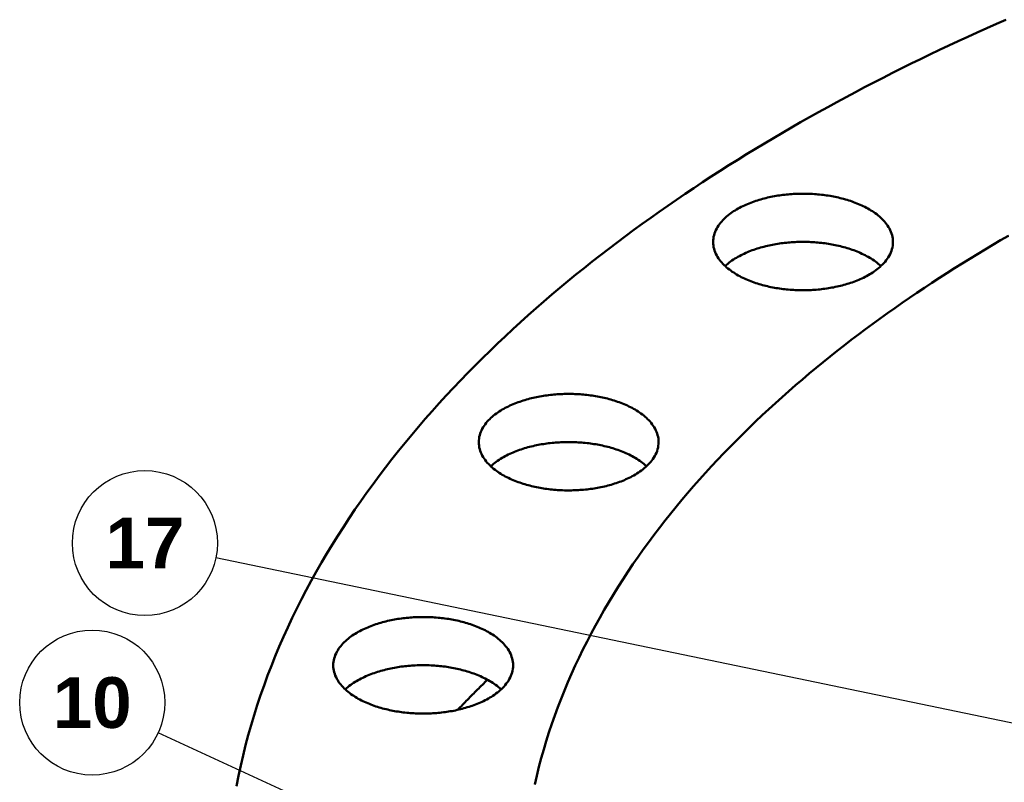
# Model space of a CAD drawing. Header units: millimetres. Extents: x 0 to 841, y 0 to 594.
# Tile 12 of 36: x 175 to 243, y 396 to 448. Entities that reach past the tile are written whole.
import ezdxf
from ezdxf.enums import TextEntityAlignment as Align

# ---------------------------------------------------------------- set-up
doc = ezdxf.new("R2010")
doc.units = ezdxf.units.MM
for name, color, linetype, lineweight in [('COTA', 7, 'CONTINUOUS', 25), ('FINA', 7, 'CONTINUOUS', 25), ('TXT', 7, 'CONTINUOUS', 25), ('VIS', 7, 'CONTINUOUS', 50)]:
    doc.layers.add(name, color=color, linetype=linetype, lineweight=lineweight)
doc.styles.add('STDB', font='LiberationSans-Bold.ttf')

msp = doc.modelspace()

# ---------------------------------------------------------------- linework, layer by layer
at = {"layer": 'COTA'}
for p, q in [((319.206, 384.181), (188.977, 411.209)), ((210.077, 387.592), (184.992, 399.135))]:
    msp.add_line(p, q, dxfattribs=at)
at = {"layer": 'FINA'}
for points in [[(243.449, 448.325), (242.79, 448.036), (242.131, 447.743), (241.475, 447.447), (240.819, 447.149), (240.165, 446.847), (239.512, 446.543), (238.861, 446.235), (238.211, 445.925), (237.563, 445.611), (236.916, 445.294), (236.271, 444.975), (235.627, 444.652), (234.985, 444.326), (234.344, 443.997), (233.705, 443.664), (233.068, 443.329), (232.432, 442.99), (231.798, 442.648), (231.166, 442.303), (230.536, 441.954), (229.908, 441.602), (229.281, 441.247), (228.657, 440.888), (228.034, 440.526), (227.413, 440.16), (226.795, 439.792), (226.178, 439.419), (225.564, 439.043), (224.952, 438.664), (224.342, 438.281), (223.734, 437.894), (223.129, 437.504), (222.526, 437.11), (221.925, 436.712), (221.327, 436.311), (220.732, 435.906), (220.139, 435.497), (219.548, 435.084), (218.961, 434.668), (218.376, 434.248), (217.794, 433.823), (217.215, 433.395), (216.638, 432.963), (216.065, 432.527), (215.495, 432.087), (214.928, 431.643), (214.364, 431.195), (213.804, 430.743), (213.246, 430.286), (212.693, 429.826), (212.142, 429.361), (211.596, 428.892), (211.053, 428.419), (210.514, 427.941), (209.978, 427.459), (209.447, 426.973), (208.92, 426.482), (208.397, 425.987), (207.878, 425.488), (207.363, 424.984), (206.853, 424.476), (206.347, 423.963), (205.846, 423.445), (205.35, 422.923), (204.859, 422.397), (204.372, 421.865), (203.891, 421.33), (203.415, 420.789), (202.945, 420.244), (202.479, 419.694), (202.02, 419.139), (201.566, 418.58), (201.118, 418.016), (200.676, 417.447), (200.241, 416.874), (199.812, 416.295), (199.389, 415.712), (198.972, 415.124), (198.563, 414.532), (198.16, 413.935), (197.765, 413.333), (197.377, 412.726), (196.996, 412.115), (196.623, 411.499), (196.258, 410.878), (195.9, 410.253), (195.551, 409.623), (195.21, 408.988), (194.877, 408.35), (194.553, 407.706), (194.238, 407.059), (193.932, 406.407), (193.635, 405.751), (193.348, 405.09), (193.069, 404.426), (192.801, 403.757), (192.543, 403.085), (192.294, 402.409), (192.056, 401.729), (191.828, 401.046), (191.611, 400.359), (191.405, 399.669), (191.209, 398.976), (191.024, 398.28), (190.851, 397.581), (190.689, 396.879), (190.538, 396.175), (190.399, 395.468)], [(223.26, 432.994), (223.265, 433.115), (223.277, 433.235), (223.297, 433.354), (223.324, 433.471), (223.359, 433.586), (223.401, 433.699), (223.449, 433.81), (223.504, 433.917), (223.563, 434.022), (223.628, 434.123), (223.698, 434.222), (223.771, 434.317), (223.849, 434.41), (223.93, 434.499), (224.014, 434.585), (224.101, 434.668), (224.191, 434.748), (224.283, 434.826), (224.378, 434.901), (224.474, 434.973), (224.573, 435.042), (224.673, 435.109), (224.775, 435.174), (224.878, 435.236), (224.982, 435.296), (225.088, 435.354), (225.195, 435.41), (225.303, 435.463), (225.412, 435.515), (225.522, 435.565), (225.632, 435.612), (225.744, 435.658), (225.856, 435.702), (225.969, 435.745), (226.082, 435.785), (226.196, 435.824), (226.311, 435.861), (226.426, 435.897), (226.542, 435.931), (226.658, 435.963), (226.774, 435.994), (226.891, 436.023), (227.008, 436.051), (227.126, 436.078), (227.244, 436.103), (227.362, 436.126), (227.481, 436.148), (227.599, 436.169), (227.718, 436.188), (227.837, 436.206), (227.957, 436.223), (228.076, 436.238), (228.196, 436.252), (228.316, 436.265), (228.436, 436.277), (228.556, 436.287), (228.676, 436.296), (228.796, 436.303), (228.917, 436.31), (229.037, 436.315), (229.157, 436.318), (229.278, 436.321), (229.398, 436.322), (229.519, 436.322), (229.639, 436.321), (229.76, 436.318), (229.88, 436.315), (230.001, 436.31), (230.121, 436.303), (230.241, 436.296), (230.362, 436.287), (230.482, 436.277), (230.602, 436.265), (230.721, 436.252), (230.841, 436.238), (230.961, 436.223), (231.08, 436.206), (231.199, 436.188), (231.318, 436.169), (231.437, 436.148), (231.555, 436.126), (231.674, 436.103), (231.791, 436.078), (231.909, 436.051), (232.026, 436.023), (232.143, 435.994), (232.26, 435.963), (232.376, 435.931), (232.491, 435.897), (232.606, 435.861), (232.721, 435.824), (232.835, 435.785), (232.949, 435.745), (233.062, 435.702), (233.174, 435.658), (233.285, 435.612), (233.396, 435.565), (233.506, 435.515), (233.615, 435.463), (233.722, 435.41), (233.829, 435.354), (233.935, 435.296), (234.04, 435.236), (234.143, 435.174), (234.244, 435.109), (234.344, 435.042), (234.443, 434.973), (234.539, 434.901), (234.634, 434.826), (234.726, 434.748), (234.816, 434.668), (234.903, 434.585), (234.988, 434.499), (235.069, 434.41), (235.146, 434.317), (235.22, 434.222), (235.289, 434.123), (235.354, 434.022), (235.414, 433.917), (235.468, 433.81), (235.516, 433.699), (235.558, 433.586), (235.593, 433.471), (235.621, 433.354), (235.641, 433.235), (235.653, 433.115), (235.657, 432.994)], [(243.615, 433.427), (243.079, 433.115), (242.545, 432.801), (242.013, 432.484), (241.483, 432.163), (240.955, 431.84), (240.429, 431.514), (239.904, 431.184), (239.381, 430.852), (238.861, 430.516), (238.342, 430.177), (237.826, 429.835), (237.311, 429.49), (236.799, 429.142), (236.289, 428.79), (235.782, 428.435), (235.276, 428.077), (234.773, 427.716), (234.273, 427.351), (233.775, 426.983), (233.279, 426.611), (232.786, 426.236), (232.296, 425.858), (231.808, 425.476), (231.323, 425.091), (230.841, 424.702), (230.362, 424.309), (229.886, 423.913), (229.412, 423.513), (228.942, 423.11), (228.475, 422.703), (228.012, 422.292), (227.551, 421.878), (227.094, 421.46), (226.641, 421.038), (226.191, 420.612), (225.745, 420.183), (225.302, 419.749), (224.863, 419.312), (224.429, 418.871), (223.998, 418.426), (223.571, 417.977), (223.149, 417.524), (222.73, 417.067), (222.316, 416.606), (221.907, 416.141), (221.502, 415.673), (221.102, 415.2), (220.707, 414.723), (220.317, 414.242), (219.932, 413.757), (219.552, 413.267), (219.177, 412.774), (218.808, 412.277), (218.444, 411.775), (218.086, 411.27), (217.734, 410.76), (217.388, 410.247), (217.048, 409.729), (216.714, 409.207), (216.387, 408.681), (216.066, 408.152), (215.752, 407.618), (215.444, 407.08), (215.144, 406.538), (214.85, 405.993), (214.564, 405.443), (214.286, 404.89), (214.015, 404.333), (213.752, 403.773), (213.496, 403.208), (213.249, 402.64), (213.01, 402.069), (212.779, 401.494), (212.557, 400.916), (212.343, 400.335), (212.138, 399.75), (211.942, 399.163), (211.756, 398.572), (211.578, 397.979), (211.41, 397.382), (211.251, 396.784), (211.102, 396.183), (210.962, 395.579)], [(243.615, 433.427), (243.079, 433.115), (242.545, 432.801), (242.013, 432.484), (241.483, 432.163), (240.955, 431.84), (240.429, 431.514), (239.904, 431.184), (239.381, 430.852), (238.861, 430.516), (238.342, 430.177), (237.826, 429.835), (237.311, 429.49), (236.799, 429.142), (236.289, 428.79), (235.782, 428.435), (235.276, 428.077), (234.773, 427.716), (234.273, 427.351), (233.775, 426.983), (233.279, 426.611), (232.786, 426.236), (232.296, 425.858), (231.808, 425.476), (231.323, 425.091), (230.841, 424.702), (230.362, 424.309), (229.886, 423.913), (229.412, 423.513), (228.942, 423.11), (228.475, 422.703), (228.012, 422.292), (227.551, 421.878), (227.094, 421.46), (226.641, 421.038), (226.191, 420.612), (225.745, 420.183), (225.302, 419.749), (224.863, 419.312), (224.429, 418.871), (223.998, 418.426), (223.571, 417.977), (223.149, 417.524), (222.73, 417.067), (222.316, 416.606), (221.907, 416.141), (221.502, 415.673), (221.102, 415.2), (220.707, 414.723), (220.317, 414.242), (219.932, 413.757), (219.552, 413.267), (219.177, 412.774), (218.808, 412.277), (218.444, 411.775), (218.086, 411.27), (217.734, 410.76), (217.388, 410.247), (217.048, 409.729), (216.714, 409.207), (216.387, 408.681), (216.066, 408.152), (215.752, 407.618), (215.444, 407.08), (215.144, 406.538), (214.85, 405.993), (214.564, 405.443), (214.286, 404.89), (214.015, 404.333), (213.752, 403.773), (213.496, 403.208), (213.249, 402.64), (213.01, 402.069), (212.779, 401.494), (212.557, 400.916), (212.343, 400.335), (212.138, 399.75), (211.942, 399.163), (211.756, 398.572), (211.578, 397.979), (211.41, 397.382), (211.251, 396.784), (211.102, 396.183), (210.962, 395.579)], [(233.842, 430.641), (233.735, 430.585), (233.627, 430.531), (233.518, 430.48), (233.408, 430.43), (233.297, 430.382), (233.186, 430.336), (233.074, 430.291), (232.961, 430.249), (232.847, 430.208), (232.733, 430.169), (232.618, 430.132), (232.503, 430.096), (232.387, 430.062), (232.271, 430.029), (232.155, 429.998), (232.038, 429.968), (231.92, 429.94), (231.803, 429.914), (231.685, 429.889), (231.566, 429.865), (231.448, 429.843), (231.329, 429.822), (231.21, 429.802), (231.091, 429.784), (230.971, 429.767), (230.851, 429.752), (230.732, 429.738), (230.612, 429.725), (230.492, 429.713), (230.371, 429.703), (230.251, 429.694), (230.131, 429.686), (230.01, 429.68), (229.89, 429.675), (229.769, 429.671), (229.648, 429.668), (229.528, 429.667), (229.407, 429.667), (229.286, 429.668), (229.166, 429.67), (229.045, 429.674), (228.925, 429.679), (228.804, 429.685), (228.684, 429.693), (228.563, 429.702), (228.443, 429.712), (228.323, 429.723), (228.203, 429.736), (228.083, 429.75), (227.964, 429.765), (227.844, 429.782), (227.725, 429.8), (227.606, 429.819), (227.487, 429.84), (227.368, 429.862), (227.25, 429.885), (227.132, 429.91), (227.014, 429.936), (226.897, 429.964), (226.78, 429.994), (226.663, 430.024), (226.547, 430.057), (226.431, 430.091), (226.316, 430.126), (226.201, 430.163), (226.087, 430.202), (225.973, 430.243), (225.86, 430.285), (225.748, 430.329), (225.636, 430.375), (225.525, 430.423), (225.415, 430.472), (225.306, 430.524), (225.198, 430.577), (225.091, 430.633), (224.985, 430.691), (224.881, 430.751), (224.777, 430.813), (224.676, 430.878), (224.575, 430.945), (224.477, 431.015), (224.38, 431.087), (224.285, 431.162), (224.193, 431.239), (224.103, 431.319), (224.016, 431.403), (223.931, 431.489), (223.85, 431.578), (223.772, 431.67), (223.698, 431.766), (223.629, 431.864), (223.564, 431.966), (223.504, 432.071), (223.45, 432.178), (223.401, 432.289), (223.359, 432.402), (223.324, 432.518), (223.297, 432.635), (223.277, 432.754), (223.265, 432.874), (223.26, 432.994)], [(224.088, 431.333), (224.178, 431.414), (224.27, 431.493), (224.364, 431.568), (224.461, 431.641), (224.559, 431.711), (224.66, 431.778), (224.761, 431.844), (224.865, 431.906), (224.969, 431.967), (225.075, 432.025), (225.182, 432.081), (225.291, 432.135), (225.4, 432.187), (225.51, 432.237), (225.621, 432.286), (225.732, 432.332), (225.845, 432.376), (225.958, 432.419), (226.072, 432.459), (226.186, 432.499), (226.301, 432.536), (226.417, 432.572), (226.533, 432.606), (226.649, 432.639), (226.766, 432.67), (226.883, 432.699), (227.001, 432.727), (227.119, 432.754), (227.237, 432.779), (227.355, 432.803), (227.474, 432.825), (227.593, 432.846), (227.713, 432.865), (227.832, 432.884), (227.952, 432.9), (228.072, 432.916), (228.192, 432.93), (228.312, 432.943), (228.432, 432.954), (228.553, 432.965), (228.673, 432.973), (228.794, 432.981), (228.915, 432.987), (229.036, 432.992), (229.156, 432.996), (229.277, 432.999), (229.398, 433), (229.519, 433), (229.64, 432.999), (229.761, 432.996), (229.882, 432.992), (230.003, 432.987), (230.123, 432.981), (230.244, 432.973), (230.365, 432.965), (230.485, 432.954), (230.605, 432.943), (230.726, 432.93), (230.846, 432.916), (230.966, 432.9), (231.085, 432.884), (231.205, 432.865), (231.324, 432.846), (231.443, 432.825), (231.562, 432.803), (231.681, 432.779), (231.799, 432.754), (231.917, 432.727), (232.034, 432.699), (232.152, 432.67), (232.268, 432.639), (232.385, 432.606), (232.501, 432.572), (232.616, 432.536), (232.731, 432.499), (232.846, 432.459), (232.959, 432.419), (233.073, 432.376), (233.185, 432.332), (233.297, 432.286), (233.408, 432.237), (233.518, 432.187), (233.627, 432.135), (233.735, 432.081), (233.842, 432.025), (233.948, 431.967), (234.053, 431.906), (234.156, 431.844), (234.258, 431.778), (234.358, 431.711), (234.457, 431.641), (234.553, 431.568), (234.648, 431.493), (234.74, 431.414), (234.83, 431.333)], [(235.657, 432.994), (235.653, 432.87), (235.64, 432.746), (235.618, 432.623), (235.589, 432.502), (235.551, 432.383), (235.507, 432.266), (235.455, 432.152), (235.398, 432.042), (235.334, 431.934), (235.265, 431.83), (235.192, 431.73), (235.114, 431.632), (235.032, 431.538), (234.946, 431.447), (234.857, 431.36), (234.766, 431.275), (234.671, 431.194), (234.574, 431.115), (234.475, 431.04), (234.373, 430.967), (234.27, 430.897), (234.165, 430.829), (234.059, 430.764), (233.951, 430.702), (233.842, 430.641)], [(207.102, 419.187), (207.106, 419.308), (207.118, 419.428), (207.138, 419.546), (207.165, 419.664), (207.2, 419.779), (207.242, 419.892), (207.29, 420.002), (207.345, 420.11), (207.404, 420.215), (207.469, 420.316), (207.539, 420.415), (207.612, 420.51), (207.69, 420.602), (207.771, 420.692), (207.855, 420.778), (207.942, 420.861), (208.032, 420.941), (208.125, 421.019), (208.219, 421.093), (208.316, 421.166), (208.414, 421.235), (208.514, 421.302), (208.616, 421.367), (208.719, 421.429), (208.824, 421.489), (208.929, 421.547), (209.036, 421.603), (209.144, 421.656), (209.253, 421.708), (209.363, 421.758), (209.473, 421.805), (209.585, 421.851), (209.697, 421.895), (209.81, 421.938), (209.923, 421.978), (210.037, 422.017), (210.152, 422.054), (210.267, 422.09), (210.383, 422.124), (210.499, 422.156), (210.615, 422.187), (210.732, 422.216), (210.85, 422.244), (210.967, 422.27), (211.085, 422.295), (211.203, 422.319), (211.322, 422.341), (211.44, 422.362), (211.559, 422.381), (211.678, 422.399), (211.798, 422.416), (211.917, 422.431), (212.037, 422.445), (212.157, 422.458), (212.277, 422.47), (212.397, 422.48), (212.517, 422.489), (212.637, 422.496), (212.758, 422.502), (212.878, 422.507), (212.999, 422.511), (213.119, 422.514), (213.24, 422.515), (213.36, 422.515), (213.481, 422.514), (213.601, 422.511), (213.722, 422.507), (213.842, 422.502), (213.962, 422.496), (214.083, 422.489), (214.203, 422.48), (214.323, 422.47), (214.443, 422.458), (214.563, 422.445), (214.682, 422.431), (214.802, 422.416), (214.921, 422.399), (215.04, 422.381), (215.159, 422.362), (215.278, 422.341), (215.397, 422.319), (215.515, 422.295), (215.633, 422.27), (215.75, 422.244), (215.867, 422.216), (215.984, 422.187), (216.101, 422.156), (216.217, 422.124), (216.333, 422.09), (216.448, 422.054), (216.562, 422.017), (216.676, 421.978), (216.79, 421.938), (216.903, 421.895), (217.015, 421.851), (217.126, 421.805), (217.237, 421.758), (217.347, 421.708), (217.456, 421.656), (217.564, 421.603), (217.67, 421.547), (217.776, 421.489), (217.881, 421.429), (217.984, 421.367), (218.086, 421.302), (218.186, 421.235), (218.284, 421.166), (218.381, 421.093), (218.475, 421.019), (218.567, 420.941), (218.657, 420.861), (218.744, 420.778), (218.829, 420.692), (218.91, 420.602), (218.987, 420.51), (219.061, 420.415), (219.13, 420.316), (219.195, 420.215), (219.255, 420.11), (219.309, 420.002), (219.358, 419.892), (219.399, 419.779), (219.434, 419.664), (219.462, 419.546), (219.482, 419.428), (219.494, 419.308), (219.498, 419.187)], [(217.683, 416.834), (217.576, 416.778), (217.468, 416.724), (217.359, 416.672), (217.249, 416.623), (217.138, 416.575), (217.027, 416.528), (216.915, 416.484), (216.802, 416.442), (216.688, 416.401), (216.574, 416.362), (216.459, 416.324), (216.344, 416.289), (216.228, 416.254), (216.112, 416.222), (215.996, 416.191), (215.879, 416.161), (215.761, 416.133), (215.644, 416.107), (215.526, 416.082), (215.407, 416.058), (215.289, 416.036), (215.17, 416.015), (215.051, 415.995), (214.932, 415.977), (214.812, 415.96), (214.693, 415.945), (214.573, 415.93), (214.453, 415.918), (214.333, 415.906), (214.212, 415.896), (214.092, 415.887), (213.972, 415.879), (213.851, 415.873), (213.731, 415.868), (213.61, 415.864), (213.49, 415.861), (213.369, 415.86), (213.248, 415.86), (213.128, 415.861), (213.007, 415.863), (212.886, 415.867), (212.766, 415.872), (212.645, 415.878), (212.525, 415.886), (212.405, 415.894), (212.284, 415.905), (212.164, 415.916), (212.044, 415.929), (211.924, 415.943), (211.805, 415.958), (211.685, 415.974), (211.566, 415.992), (211.447, 416.012), (211.328, 416.032), (211.209, 416.055), (211.091, 416.078), (210.973, 416.103), (210.855, 416.129), (210.738, 416.157), (210.621, 416.186), (210.504, 416.217), (210.388, 416.25), (210.272, 416.284), (210.157, 416.319), (210.042, 416.356), (209.928, 416.395), (209.814, 416.436), (209.701, 416.478), (209.589, 416.522), (209.477, 416.568), (209.367, 416.615), (209.257, 416.665), (209.147, 416.717), (209.039, 416.77), (208.932, 416.826), (208.827, 416.884), (208.722, 416.944), (208.619, 417.006), (208.517, 417.071), (208.416, 417.138), (208.318, 417.208), (208.221, 417.28), (208.126, 417.354), (208.034, 417.432), (207.944, 417.512), (207.857, 417.596), (207.772, 417.682), (207.691, 417.771), (207.613, 417.863), (207.54, 417.959), (207.47, 418.057), (207.405, 418.159), (207.345, 418.264), (207.291, 418.371), (207.243, 418.482), (207.201, 418.595), (207.166, 418.71), (207.138, 418.828), (207.118, 418.947), (207.106, 419.067), (207.102, 419.187)], [(207.929, 417.526), (208.019, 417.607), (208.111, 417.685), (208.205, 417.761), (208.302, 417.834), (208.401, 417.904), (208.501, 417.971), (208.603, 418.036), (208.706, 418.099), (208.811, 418.16), (208.916, 418.218), (209.024, 418.274), (209.132, 418.328), (209.241, 418.38), (209.351, 418.43), (209.462, 418.478), (209.574, 418.525), (209.686, 418.569), (209.799, 418.612), (209.913, 418.652), (210.027, 418.691), (210.142, 418.729), (210.258, 418.765), (210.374, 418.799), (210.49, 418.832), (210.607, 418.863), (210.724, 418.892), (210.842, 418.92), (210.96, 418.947), (211.078, 418.972), (211.197, 418.996), (211.315, 419.018), (211.434, 419.039), (211.554, 419.058), (211.673, 419.076), (211.793, 419.093), (211.913, 419.109), (212.033, 419.123), (212.153, 419.136), (212.274, 419.147), (212.394, 419.157), (212.515, 419.166), (212.635, 419.174), (212.756, 419.18), (212.877, 419.185), (212.998, 419.189), (213.119, 419.192), (213.239, 419.193), (213.36, 419.193), (213.481, 419.192), (213.602, 419.189), (213.723, 419.185), (213.844, 419.18), (213.964, 419.174), (214.085, 419.166), (214.206, 419.157), (214.326, 419.147), (214.446, 419.136), (214.567, 419.123), (214.687, 419.109), (214.807, 419.093), (214.926, 419.076), (215.046, 419.058), (215.165, 419.039), (215.284, 419.018), (215.403, 418.996), (215.522, 418.972), (215.64, 418.947), (215.758, 418.92), (215.876, 418.892), (215.993, 418.863), (216.11, 418.832), (216.226, 418.799), (216.342, 418.765), (216.457, 418.729), (216.572, 418.691), (216.687, 418.652), (216.801, 418.612), (216.914, 418.569), (217.026, 418.525), (217.138, 418.478), (217.249, 418.43), (217.359, 418.38), (217.468, 418.328), (217.576, 418.274), (217.683, 418.218), (217.789, 418.16), (217.894, 418.099), (217.997, 418.036), (218.099, 417.971), (218.199, 417.904), (218.298, 417.834), (218.394, 417.761), (218.489, 417.685), (218.581, 417.607), (218.671, 417.526)], [(219.498, 419.187), (219.494, 419.063), (219.481, 418.939), (219.459, 418.816), (219.43, 418.695), (219.392, 418.575), (219.348, 418.459), (219.296, 418.345), (219.239, 418.235), (219.175, 418.127), (219.106, 418.023), (219.033, 417.922), (218.955, 417.825), (218.873, 417.731), (218.787, 417.64), (218.699, 417.552), (218.607, 417.468), (218.512, 417.387), (218.415, 417.308), (218.316, 417.232), (218.215, 417.16), (218.111, 417.09), (218.006, 417.022), (217.9, 416.957), (217.792, 416.894), (217.683, 416.834)], [(197.07, 403.796), (197.074, 403.916), (197.087, 404.036), (197.107, 404.155), (197.134, 404.272), (197.169, 404.388), (197.211, 404.501), (197.259, 404.611), (197.313, 404.719), (197.373, 404.823), (197.438, 404.925), (197.507, 405.023), (197.581, 405.119), (197.659, 405.211), (197.74, 405.3), (197.824, 405.386), (197.911, 405.469), (198.001, 405.55), (198.093, 405.627), (198.188, 405.702), (198.284, 405.774), (198.383, 405.844), (198.483, 405.911), (198.585, 405.975), (198.688, 406.038), (198.792, 406.098), (198.898, 406.156), (199.005, 406.211), (199.113, 406.265), (199.222, 406.316), (199.332, 406.366), (199.442, 406.414), (199.554, 406.46), (199.666, 406.504), (199.779, 406.546), (199.892, 406.587), (200.006, 406.625), (200.121, 406.663), (200.236, 406.698), (200.352, 406.732), (200.468, 406.765), (200.584, 406.795), (200.701, 406.825), (200.818, 406.853), (200.936, 406.879), (201.054, 406.904), (201.172, 406.928), (201.29, 406.95), (201.409, 406.97), (201.528, 406.99), (201.647, 407.008), (201.767, 407.025), (201.886, 407.04), (202.006, 407.054), (202.126, 407.067), (202.246, 407.078), (202.366, 407.088), (202.486, 407.097), (202.606, 407.105), (202.727, 407.111), (202.847, 407.116), (202.967, 407.12), (203.088, 407.122), (203.208, 407.124), (203.329, 407.124), (203.449, 407.122), (203.57, 407.12), (203.69, 407.116), (203.811, 407.111), (203.931, 407.105), (204.051, 407.097), (204.172, 407.088), (204.292, 407.078), (204.412, 407.067), (204.531, 407.054), (204.651, 407.04), (204.771, 407.025), (204.89, 407.008), (205.009, 406.99), (205.128, 406.97), (205.247, 406.95), (205.365, 406.928), (205.483, 406.904), (205.601, 406.879), (205.719, 406.853), (205.836, 406.825), (205.953, 406.795), (206.07, 406.765), (206.186, 406.732), (206.301, 406.698), (206.416, 406.663), (206.531, 406.625), (206.645, 406.587), (206.759, 406.546), (206.871, 406.504), (206.984, 406.46), (207.095, 406.414), (207.206, 406.366), (207.316, 406.316), (207.424, 406.265), (207.532, 406.211), (207.639, 406.156), (207.745, 406.098), (207.849, 406.038), (207.953, 405.975), (208.054, 405.911), (208.154, 405.844), (208.253, 405.774), (208.349, 405.702), (208.444, 405.627), (208.536, 405.55), (208.626, 405.469), (208.713, 405.386), (208.798, 405.3), (208.879, 405.211), (208.956, 405.119), (209.03, 405.023), (209.099, 404.925), (209.164, 404.823), (209.224, 404.719), (209.278, 404.611), (209.326, 404.501), (209.368, 404.388), (209.403, 404.272), (209.431, 404.155), (209.451, 404.036), (209.463, 403.916), (209.467, 403.796)], [(207.651, 401.443), (207.545, 401.387), (207.437, 401.333), (207.328, 401.281), (207.218, 401.231), (207.107, 401.183), (206.996, 401.137), (206.884, 401.093), (206.771, 401.05), (206.657, 401.009), (206.543, 400.97), (206.428, 400.933), (206.313, 400.897), (206.197, 400.863), (206.081, 400.83), (205.965, 400.799), (205.848, 400.77), (205.73, 400.742), (205.613, 400.715), (205.495, 400.69), (205.376, 400.666), (205.258, 400.644), (205.139, 400.623), (205.02, 400.604), (204.9, 400.585), (204.781, 400.569), (204.661, 400.553), (204.542, 400.539), (204.422, 400.526), (204.301, 400.515), (204.181, 400.504), (204.061, 400.495), (203.941, 400.488), (203.82, 400.481), (203.7, 400.476), (203.579, 400.472), (203.458, 400.47), (203.338, 400.468), (203.217, 400.468), (203.096, 400.469), (202.976, 400.472), (202.855, 400.476), (202.735, 400.48), (202.614, 400.487), (202.494, 400.494), (202.373, 400.503), (202.253, 400.513), (202.133, 400.524), (202.013, 400.537), (201.893, 400.551), (201.774, 400.566), (201.654, 400.583), (201.535, 400.601), (201.416, 400.62), (201.297, 400.641), (201.178, 400.663), (201.06, 400.687), (200.942, 400.711), (200.824, 400.738), (200.707, 400.766), (200.59, 400.795), (200.473, 400.826), (200.357, 400.858), (200.241, 400.892), (200.126, 400.928), (200.011, 400.965), (199.897, 401.004), (199.783, 401.044), (199.67, 401.086), (199.558, 401.13), (199.446, 401.176), (199.335, 401.224), (199.225, 401.274), (199.116, 401.325), (199.008, 401.379), (198.901, 401.435), (198.795, 401.492), (198.691, 401.552), (198.587, 401.615), (198.486, 401.679), (198.385, 401.747), (198.287, 401.816), (198.19, 401.888), (198.095, 401.963), (198.003, 402.041), (197.913, 402.121), (197.826, 402.204), (197.741, 402.29), (197.66, 402.38), (197.582, 402.472), (197.508, 402.567), (197.439, 402.666), (197.374, 402.767), (197.314, 402.872), (197.26, 402.98), (197.211, 403.09), (197.169, 403.204), (197.134, 403.319), (197.107, 403.436), (197.087, 403.555), (197.074, 403.675), (197.07, 403.796)], [(197.898, 402.135), (197.987, 402.216), (198.08, 402.294), (198.174, 402.369), (198.271, 402.442), (198.369, 402.512), (198.47, 402.58), (198.571, 402.645), (198.675, 402.708), (198.779, 402.768), (198.885, 402.827), (198.992, 402.883), (199.1, 402.937), (199.21, 402.989), (199.32, 403.039), (199.431, 403.087), (199.542, 403.133), (199.655, 403.177), (199.768, 403.22), (199.882, 403.261), (199.996, 403.3), (200.111, 403.337), (200.227, 403.373), (200.343, 403.407), (200.459, 403.44), (200.576, 403.471), (200.693, 403.501), (200.811, 403.529), (200.929, 403.555), (201.047, 403.581), (201.165, 403.604), (201.284, 403.626), (201.403, 403.647), (201.523, 403.667), (201.642, 403.685), (201.762, 403.702), (201.882, 403.717), (202.002, 403.731), (202.122, 403.744), (202.242, 403.756), (202.363, 403.766), (202.483, 403.775), (202.604, 403.782), (202.725, 403.789), (202.846, 403.794), (202.966, 403.798), (203.087, 403.8), (203.208, 403.802), (203.329, 403.802), (203.45, 403.8), (203.571, 403.798), (203.692, 403.794), (203.813, 403.789), (203.933, 403.782), (204.054, 403.775), (204.174, 403.766), (204.295, 403.756), (204.415, 403.744), (204.536, 403.731), (204.656, 403.717), (204.775, 403.702), (204.895, 403.685), (205.015, 403.667), (205.134, 403.647), (205.253, 403.626), (205.372, 403.604), (205.491, 403.581), (205.609, 403.555), (205.727, 403.529), (205.844, 403.501), (205.962, 403.471), (206.078, 403.44), (206.195, 403.407), (206.311, 403.373), (206.426, 403.337), (206.541, 403.3), (206.656, 403.261), (206.769, 403.22), (206.883, 403.177), (206.995, 403.133), (207.107, 403.087), (207.218, 403.039), (207.328, 402.989), (207.437, 402.937), (207.545, 402.883), (207.652, 402.827), (207.758, 402.768), (207.863, 402.708), (207.966, 402.645), (208.068, 402.58), (208.168, 402.512), (208.266, 402.442), (208.363, 402.369), (208.458, 402.294), (208.55, 402.216), (208.64, 402.135)], [(209.467, 403.796), (209.463, 403.671), (209.45, 403.547), (209.428, 403.424), (209.399, 403.303), (209.361, 403.184), (209.317, 403.067), (209.265, 402.954), (209.207, 402.843), (209.144, 402.736), (209.075, 402.632), (209.002, 402.531), (208.924, 402.434), (208.842, 402.339), (208.756, 402.249), (208.667, 402.161), (208.575, 402.077), (208.481, 401.995), (208.384, 401.917), (208.285, 401.841), (208.183, 401.768), (208.08, 401.698), (207.975, 401.631), (207.869, 401.566), (207.761, 401.503), (207.651, 401.443)], [(207.701, 402.8), (207.614, 402.715), (207.527, 402.63), (207.441, 402.545), (207.354, 402.459), (207.268, 402.374), (207.181, 402.288), (207.095, 402.202), (207.009, 402.116), (206.923, 402.03), (206.837, 401.944), (206.751, 401.857), (206.666, 401.771), (206.58, 401.684), (206.495, 401.598), (206.41, 401.511), (206.325, 401.424), (206.24, 401.337), (206.155, 401.25), (206.071, 401.162), (205.986, 401.075), (205.902, 400.987), (205.818, 400.899), (205.734, 400.811), (205.65, 400.723)]]:
    msp.add_lwpolyline(points, dxfattribs=at)
for centre in [(184.082, 412.225), (180.45, 401.225)]:
    msp.add_circle(centre, 5, dxfattribs=at)
at = {"layer": 'VIS'}
for points in [[(243.449, 448.325), (242.79, 448.036), (242.131, 447.743), (241.475, 447.447), (240.819, 447.149), (240.165, 446.847), (239.512, 446.543), (238.861, 446.235), (238.211, 445.925), (237.563, 445.611), (236.916, 445.294), (236.271, 444.975), (235.627, 444.652), (234.985, 444.326), (234.344, 443.997), (233.705, 443.664), (233.068, 443.329), (232.432, 442.99), (231.798, 442.648), (231.166, 442.303), (230.536, 441.954), (229.908, 441.602), (229.281, 441.247), (228.657, 440.888), (228.034, 440.526), (227.413, 440.16), (226.795, 439.792), (226.178, 439.419), (225.564, 439.043), (224.952, 438.664), (224.342, 438.281), (223.734, 437.894), (223.129, 437.504), (222.526, 437.11), (221.925, 436.712), (221.327, 436.311), (220.732, 435.906), (220.139, 435.497), (219.548, 435.084), (218.961, 434.668), (218.376, 434.248), (217.794, 433.823), (217.215, 433.395), (216.638, 432.963), (216.065, 432.527), (215.495, 432.087), (214.928, 431.643), (214.364, 431.195), (213.804, 430.743), (213.246, 430.286), (212.693, 429.826), (212.142, 429.361), (211.596, 428.892), (211.053, 428.419), (210.514, 427.941), (209.978, 427.459), (209.447, 426.973), (208.92, 426.482), (208.397, 425.987), (207.878, 425.488), (207.363, 424.984), (206.853, 424.476), (206.347, 423.963), (205.846, 423.445), (205.35, 422.923), (204.859, 422.397), (204.372, 421.865), (203.891, 421.33), (203.415, 420.789), (202.945, 420.244), (202.479, 419.694), (202.02, 419.139), (201.566, 418.58), (201.118, 418.016), (200.676, 417.447), (200.241, 416.874), (199.812, 416.295), (199.389, 415.712), (198.972, 415.124), (198.563, 414.532), (198.16, 413.935), (197.765, 413.333), (197.377, 412.726), (196.996, 412.115), (196.623, 411.499), (196.258, 410.878), (195.9, 410.253), (195.551, 409.623), (195.21, 408.988), (194.877, 408.35), (194.553, 407.706), (194.238, 407.059), (193.932, 406.407), (193.635, 405.751), (193.348, 405.09), (193.069, 404.426), (192.801, 403.757), (192.543, 403.085), (192.294, 402.409), (192.056, 401.729), (191.828, 401.046), (191.611, 400.359), (191.405, 399.669), (191.209, 398.976), (191.024, 398.28), (190.851, 397.581), (190.689, 396.879), (190.538, 396.175), (190.399, 395.468)], [(223.26, 432.994), (223.265, 433.115), (223.277, 433.235), (223.297, 433.354), (223.324, 433.471), (223.359, 433.586), (223.401, 433.699), (223.449, 433.81), (223.504, 433.917), (223.563, 434.022), (223.628, 434.123), (223.698, 434.222), (223.771, 434.317), (223.849, 434.41), (223.93, 434.499), (224.014, 434.585), (224.101, 434.668), (224.191, 434.748), (224.283, 434.826), (224.378, 434.901), (224.474, 434.973), (224.573, 435.042), (224.673, 435.109), (224.775, 435.174), (224.878, 435.236), (224.982, 435.296), (225.088, 435.354), (225.195, 435.41), (225.303, 435.463), (225.412, 435.515), (225.522, 435.565), (225.632, 435.612), (225.744, 435.658), (225.856, 435.702), (225.969, 435.745), (226.082, 435.785), (226.196, 435.824), (226.311, 435.861), (226.426, 435.897), (226.542, 435.931), (226.658, 435.963), (226.774, 435.994), (226.891, 436.023), (227.008, 436.051), (227.126, 436.078), (227.244, 436.103), (227.362, 436.126), (227.481, 436.148), (227.599, 436.169), (227.718, 436.188), (227.837, 436.206), (227.957, 436.223), (228.076, 436.238), (228.196, 436.252), (228.316, 436.265), (228.436, 436.277), (228.556, 436.287), (228.676, 436.296), (228.796, 436.303), (228.917, 436.31), (229.037, 436.315), (229.157, 436.318), (229.278, 436.321), (229.398, 436.322), (229.519, 436.322), (229.639, 436.321), (229.76, 436.318), (229.88, 436.315), (230.001, 436.31), (230.121, 436.303), (230.241, 436.296), (230.362, 436.287), (230.482, 436.277), (230.602, 436.265), (230.721, 436.252), (230.841, 436.238), (230.961, 436.223), (231.08, 436.206), (231.199, 436.188), (231.318, 436.169), (231.437, 436.148), (231.555, 436.126), (231.674, 436.103), (231.791, 436.078), (231.909, 436.051), (232.026, 436.023), (232.143, 435.994), (232.26, 435.963), (232.376, 435.931), (232.491, 435.897), (232.606, 435.861), (232.721, 435.824), (232.835, 435.785), (232.949, 435.745), (233.062, 435.702), (233.174, 435.658), (233.285, 435.612), (233.396, 435.565), (233.506, 435.515), (233.615, 435.463), (233.722, 435.41), (233.829, 435.354), (233.935, 435.296), (234.04, 435.236), (234.143, 435.174), (234.244, 435.109), (234.344, 435.042), (234.443, 434.973), (234.539, 434.901), (234.634, 434.826), (234.726, 434.748), (234.816, 434.668), (234.903, 434.585), (234.988, 434.499), (235.069, 434.41), (235.146, 434.317), (235.22, 434.222), (235.289, 434.123), (235.354, 434.022), (235.414, 433.917), (235.468, 433.81), (235.516, 433.699), (235.558, 433.586), (235.593, 433.471), (235.621, 433.354), (235.641, 433.235), (235.653, 433.115), (235.657, 432.994)], [(243.615, 433.427), (243.079, 433.115), (242.545, 432.801), (242.013, 432.484), (241.483, 432.163), (240.955, 431.84), (240.429, 431.514), (239.904, 431.184), (239.381, 430.852), (238.861, 430.516), (238.342, 430.177), (237.826, 429.835), (237.311, 429.49), (236.799, 429.142), (236.289, 428.79), (235.782, 428.435), (235.276, 428.077), (234.773, 427.716), (234.273, 427.351), (233.775, 426.983), (233.279, 426.611), (232.786, 426.236), (232.296, 425.858), (231.808, 425.476), (231.323, 425.091), (230.841, 424.702), (230.362, 424.309), (229.886, 423.913), (229.412, 423.513), (228.942, 423.11), (228.475, 422.703), (228.012, 422.292), (227.551, 421.878), (227.094, 421.46), (226.641, 421.038), (226.191, 420.612), (225.745, 420.183), (225.302, 419.749), (224.863, 419.312), (224.429, 418.871), (223.998, 418.426), (223.571, 417.977), (223.149, 417.524), (222.73, 417.067), (222.316, 416.606), (221.907, 416.141), (221.502, 415.673), (221.102, 415.2), (220.707, 414.723), (220.317, 414.242), (219.932, 413.757), (219.552, 413.267), (219.177, 412.774), (218.808, 412.277), (218.444, 411.775), (218.086, 411.27), (217.734, 410.76), (217.388, 410.247), (217.048, 409.729), (216.714, 409.207), (216.387, 408.681), (216.066, 408.152), (215.752, 407.618), (215.444, 407.08), (215.144, 406.538), (214.85, 405.993), (214.564, 405.443), (214.286, 404.89), (214.015, 404.333), (213.752, 403.773), (213.496, 403.208), (213.249, 402.64), (213.01, 402.069), (212.779, 401.494), (212.557, 400.916), (212.343, 400.335), (212.138, 399.75), (211.942, 399.163), (211.756, 398.572), (211.578, 397.979), (211.41, 397.382), (211.251, 396.784), (211.102, 396.183), (210.962, 395.579)], [(243.615, 433.427), (243.079, 433.115), (242.545, 432.801), (242.013, 432.484), (241.483, 432.163), (240.955, 431.84), (240.429, 431.514), (239.904, 431.184), (239.381, 430.852), (238.861, 430.516), (238.342, 430.177), (237.826, 429.835), (237.311, 429.49), (236.799, 429.142), (236.289, 428.79), (235.782, 428.435), (235.276, 428.077), (234.773, 427.716), (234.273, 427.351), (233.775, 426.983), (233.279, 426.611), (232.786, 426.236), (232.296, 425.858), (231.808, 425.476), (231.323, 425.091), (230.841, 424.702), (230.362, 424.309), (229.886, 423.913), (229.412, 423.513), (228.942, 423.11), (228.475, 422.703), (228.012, 422.292), (227.551, 421.878), (227.094, 421.46), (226.641, 421.038), (226.191, 420.612), (225.745, 420.183), (225.302, 419.749), (224.863, 419.312), (224.429, 418.871), (223.998, 418.426), (223.571, 417.977), (223.149, 417.524), (222.73, 417.067), (222.316, 416.606), (221.907, 416.141), (221.502, 415.673), (221.102, 415.2), (220.707, 414.723), (220.317, 414.242), (219.932, 413.757), (219.552, 413.267), (219.177, 412.774), (218.808, 412.277), (218.444, 411.775), (218.086, 411.27), (217.734, 410.76), (217.388, 410.247), (217.048, 409.729), (216.714, 409.207), (216.387, 408.681), (216.066, 408.152), (215.752, 407.618), (215.444, 407.08), (215.144, 406.538), (214.85, 405.993), (214.564, 405.443), (214.286, 404.89), (214.015, 404.333), (213.752, 403.773), (213.496, 403.208), (213.249, 402.64), (213.01, 402.069), (212.779, 401.494), (212.557, 400.916), (212.343, 400.335), (212.138, 399.75), (211.942, 399.163), (211.756, 398.572), (211.578, 397.979), (211.41, 397.382), (211.251, 396.784), (211.102, 396.183), (210.962, 395.579)], [(233.842, 430.641), (233.735, 430.585), (233.627, 430.531), (233.518, 430.48), (233.408, 430.43), (233.297, 430.382), (233.186, 430.336), (233.074, 430.291), (232.961, 430.249), (232.847, 430.208), (232.733, 430.169), (232.618, 430.132), (232.503, 430.096), (232.387, 430.062), (232.271, 430.029), (232.155, 429.998), (232.038, 429.968), (231.92, 429.94), (231.803, 429.914), (231.685, 429.889), (231.566, 429.865), (231.448, 429.843), (231.329, 429.822), (231.21, 429.802), (231.091, 429.784), (230.971, 429.767), (230.851, 429.752), (230.732, 429.738), (230.612, 429.725), (230.492, 429.713), (230.371, 429.703), (230.251, 429.694), (230.131, 429.686), (230.01, 429.68), (229.89, 429.675), (229.769, 429.671), (229.648, 429.668), (229.528, 429.667), (229.407, 429.667), (229.286, 429.668), (229.166, 429.67), (229.045, 429.674), (228.925, 429.679), (228.804, 429.685), (228.684, 429.693), (228.563, 429.702), (228.443, 429.712), (228.323, 429.723), (228.203, 429.736), (228.083, 429.75), (227.964, 429.765), (227.844, 429.782), (227.725, 429.8), (227.606, 429.819), (227.487, 429.84), (227.368, 429.862), (227.25, 429.885), (227.132, 429.91), (227.014, 429.936), (226.897, 429.964), (226.78, 429.994), (226.663, 430.024), (226.547, 430.057), (226.431, 430.091), (226.316, 430.126), (226.201, 430.163), (226.087, 430.202), (225.973, 430.243), (225.86, 430.285), (225.748, 430.329), (225.636, 430.375), (225.525, 430.423), (225.415, 430.472), (225.306, 430.524), (225.198, 430.577), (225.091, 430.633), (224.985, 430.691), (224.881, 430.751), (224.777, 430.813), (224.676, 430.878), (224.575, 430.945), (224.477, 431.015), (224.38, 431.087), (224.285, 431.162), (224.193, 431.239), (224.103, 431.319), (224.016, 431.403), (223.931, 431.489), (223.85, 431.578), (223.772, 431.67), (223.698, 431.766), (223.629, 431.864), (223.564, 431.966), (223.504, 432.071), (223.45, 432.178), (223.401, 432.289), (223.359, 432.402), (223.324, 432.518), (223.297, 432.635), (223.277, 432.754), (223.265, 432.874), (223.26, 432.994)], [(224.088, 431.333), (224.178, 431.414), (224.27, 431.493), (224.364, 431.568), (224.461, 431.641), (224.559, 431.711), (224.66, 431.778), (224.761, 431.844), (224.865, 431.906), (224.969, 431.967), (225.075, 432.025), (225.182, 432.081), (225.291, 432.135), (225.4, 432.187), (225.51, 432.237), (225.621, 432.286), (225.732, 432.332), (225.845, 432.376), (225.958, 432.419), (226.072, 432.459), (226.186, 432.499), (226.301, 432.536), (226.417, 432.572), (226.533, 432.606), (226.649, 432.639), (226.766, 432.67), (226.883, 432.699), (227.001, 432.727), (227.119, 432.754), (227.237, 432.779), (227.355, 432.803), (227.474, 432.825), (227.593, 432.846), (227.713, 432.865), (227.832, 432.884), (227.952, 432.9), (228.072, 432.916), (228.192, 432.93), (228.312, 432.943), (228.432, 432.954), (228.553, 432.965), (228.673, 432.973), (228.794, 432.981), (228.915, 432.987), (229.036, 432.992), (229.156, 432.996), (229.277, 432.999), (229.398, 433), (229.519, 433), (229.64, 432.999), (229.761, 432.996), (229.882, 432.992), (230.003, 432.987), (230.123, 432.981), (230.244, 432.973), (230.365, 432.965), (230.485, 432.954), (230.605, 432.943), (230.726, 432.93), (230.846, 432.916), (230.966, 432.9), (231.085, 432.884), (231.205, 432.865), (231.324, 432.846), (231.443, 432.825), (231.562, 432.803), (231.681, 432.779), (231.799, 432.754), (231.917, 432.727), (232.034, 432.699), (232.152, 432.67), (232.268, 432.639), (232.385, 432.606), (232.501, 432.572), (232.616, 432.536), (232.731, 432.499), (232.846, 432.459), (232.959, 432.419), (233.073, 432.376), (233.185, 432.332), (233.297, 432.286), (233.408, 432.237), (233.518, 432.187), (233.627, 432.135), (233.735, 432.081), (233.842, 432.025), (233.948, 431.967), (234.053, 431.906), (234.156, 431.844), (234.258, 431.778), (234.358, 431.711), (234.457, 431.641), (234.553, 431.568), (234.648, 431.493), (234.74, 431.414), (234.83, 431.333)], [(235.657, 432.994), (235.653, 432.87), (235.64, 432.746), (235.618, 432.623), (235.589, 432.502), (235.551, 432.383), (235.507, 432.266), (235.455, 432.152), (235.398, 432.042), (235.334, 431.934), (235.265, 431.83), (235.192, 431.73), (235.114, 431.632), (235.032, 431.538), (234.946, 431.447), (234.857, 431.36), (234.766, 431.275), (234.671, 431.194), (234.574, 431.115), (234.475, 431.04), (234.373, 430.967), (234.27, 430.897), (234.165, 430.829), (234.059, 430.764), (233.951, 430.702), (233.842, 430.641)], [(207.102, 419.187), (207.106, 419.308), (207.118, 419.428), (207.138, 419.546), (207.165, 419.664), (207.2, 419.779), (207.242, 419.892), (207.29, 420.002), (207.345, 420.11), (207.404, 420.215), (207.469, 420.316), (207.539, 420.415), (207.612, 420.51), (207.69, 420.602), (207.771, 420.692), (207.855, 420.778), (207.942, 420.861), (208.032, 420.941), (208.125, 421.019), (208.219, 421.093), (208.316, 421.166), (208.414, 421.235), (208.514, 421.302), (208.616, 421.367), (208.719, 421.429), (208.824, 421.489), (208.929, 421.547), (209.036, 421.603), (209.144, 421.656), (209.253, 421.708), (209.363, 421.758), (209.473, 421.805), (209.585, 421.851), (209.697, 421.895), (209.81, 421.938), (209.923, 421.978), (210.037, 422.017), (210.152, 422.054), (210.267, 422.09), (210.383, 422.124), (210.499, 422.156), (210.615, 422.187), (210.732, 422.216), (210.85, 422.244), (210.967, 422.27), (211.085, 422.295), (211.203, 422.319), (211.322, 422.341), (211.44, 422.362), (211.559, 422.381), (211.678, 422.399), (211.798, 422.416), (211.917, 422.431), (212.037, 422.445), (212.157, 422.458), (212.277, 422.47), (212.397, 422.48), (212.517, 422.489), (212.637, 422.496), (212.758, 422.502), (212.878, 422.507), (212.999, 422.511), (213.119, 422.514), (213.24, 422.515), (213.36, 422.515), (213.481, 422.514), (213.601, 422.511), (213.722, 422.507), (213.842, 422.502), (213.962, 422.496), (214.083, 422.489), (214.203, 422.48), (214.323, 422.47), (214.443, 422.458), (214.563, 422.445), (214.682, 422.431), (214.802, 422.416), (214.921, 422.399), (215.04, 422.381), (215.159, 422.362), (215.278, 422.341), (215.397, 422.319), (215.515, 422.295), (215.633, 422.27), (215.75, 422.244), (215.867, 422.216), (215.984, 422.187), (216.101, 422.156), (216.217, 422.124), (216.333, 422.09), (216.448, 422.054), (216.562, 422.017), (216.676, 421.978), (216.79, 421.938), (216.903, 421.895), (217.015, 421.851), (217.126, 421.805), (217.237, 421.758), (217.347, 421.708), (217.456, 421.656), (217.564, 421.603), (217.67, 421.547), (217.776, 421.489), (217.881, 421.429), (217.984, 421.367), (218.086, 421.302), (218.186, 421.235), (218.284, 421.166), (218.381, 421.093), (218.475, 421.019), (218.567, 420.941), (218.657, 420.861), (218.744, 420.778), (218.829, 420.692), (218.91, 420.602), (218.987, 420.51), (219.061, 420.415), (219.13, 420.316), (219.195, 420.215), (219.255, 420.11), (219.309, 420.002), (219.358, 419.892), (219.399, 419.779), (219.434, 419.664), (219.462, 419.546), (219.482, 419.428), (219.494, 419.308), (219.498, 419.187)], [(217.683, 416.834), (217.576, 416.778), (217.468, 416.724), (217.359, 416.672), (217.249, 416.623), (217.138, 416.575), (217.027, 416.528), (216.915, 416.484), (216.802, 416.442), (216.688, 416.401), (216.574, 416.362), (216.459, 416.324), (216.344, 416.289), (216.228, 416.254), (216.112, 416.222), (215.996, 416.191), (215.879, 416.161), (215.761, 416.133), (215.644, 416.107), (215.526, 416.082), (215.407, 416.058), (215.289, 416.036), (215.17, 416.015), (215.051, 415.995), (214.932, 415.977), (214.812, 415.96), (214.693, 415.945), (214.573, 415.93), (214.453, 415.918), (214.333, 415.906), (214.212, 415.896), (214.092, 415.887), (213.972, 415.879), (213.851, 415.873), (213.731, 415.868), (213.61, 415.864), (213.49, 415.861), (213.369, 415.86), (213.248, 415.86), (213.128, 415.861), (213.007, 415.863), (212.886, 415.867), (212.766, 415.872), (212.645, 415.878), (212.525, 415.886), (212.405, 415.894), (212.284, 415.905), (212.164, 415.916), (212.044, 415.929), (211.924, 415.943), (211.805, 415.958), (211.685, 415.974), (211.566, 415.992), (211.447, 416.012), (211.328, 416.032), (211.209, 416.055), (211.091, 416.078), (210.973, 416.103), (210.855, 416.129), (210.738, 416.157), (210.621, 416.186), (210.504, 416.217), (210.388, 416.25), (210.272, 416.284), (210.157, 416.319), (210.042, 416.356), (209.928, 416.395), (209.814, 416.436), (209.701, 416.478), (209.589, 416.522), (209.477, 416.568), (209.367, 416.615), (209.257, 416.665), (209.147, 416.717), (209.039, 416.77), (208.932, 416.826), (208.827, 416.884), (208.722, 416.944), (208.619, 417.006), (208.517, 417.071), (208.416, 417.138), (208.318, 417.208), (208.221, 417.28), (208.126, 417.354), (208.034, 417.432), (207.944, 417.512), (207.857, 417.596), (207.772, 417.682), (207.691, 417.771), (207.613, 417.863), (207.54, 417.959), (207.47, 418.057), (207.405, 418.159), (207.345, 418.264), (207.291, 418.371), (207.243, 418.482), (207.201, 418.595), (207.166, 418.71), (207.138, 418.828), (207.118, 418.947), (207.106, 419.067), (207.102, 419.187)], [(207.929, 417.526), (208.019, 417.607), (208.111, 417.685), (208.205, 417.761), (208.302, 417.834), (208.401, 417.904), (208.501, 417.971), (208.603, 418.036), (208.706, 418.099), (208.811, 418.16), (208.916, 418.218), (209.024, 418.274), (209.132, 418.328), (209.241, 418.38), (209.351, 418.43), (209.462, 418.478), (209.574, 418.525), (209.686, 418.569), (209.799, 418.612), (209.913, 418.652), (210.027, 418.691), (210.142, 418.729), (210.258, 418.765), (210.374, 418.799), (210.49, 418.832), (210.607, 418.863), (210.724, 418.892), (210.842, 418.92), (210.96, 418.947), (211.078, 418.972), (211.197, 418.996), (211.315, 419.018), (211.434, 419.039), (211.554, 419.058), (211.673, 419.076), (211.793, 419.093), (211.913, 419.109), (212.033, 419.123), (212.153, 419.136), (212.274, 419.147), (212.394, 419.157), (212.515, 419.166), (212.635, 419.174), (212.756, 419.18), (212.877, 419.185), (212.998, 419.189), (213.119, 419.192), (213.239, 419.193), (213.36, 419.193), (213.481, 419.192), (213.602, 419.189), (213.723, 419.185), (213.844, 419.18), (213.964, 419.174), (214.085, 419.166), (214.206, 419.157), (214.326, 419.147), (214.446, 419.136), (214.567, 419.123), (214.687, 419.109), (214.807, 419.093), (214.926, 419.076), (215.046, 419.058), (215.165, 419.039), (215.284, 419.018), (215.403, 418.996), (215.522, 418.972), (215.64, 418.947), (215.758, 418.92), (215.876, 418.892), (215.993, 418.863), (216.11, 418.832), (216.226, 418.799), (216.342, 418.765), (216.457, 418.729), (216.572, 418.691), (216.687, 418.652), (216.801, 418.612), (216.914, 418.569), (217.026, 418.525), (217.138, 418.478), (217.249, 418.43), (217.359, 418.38), (217.468, 418.328), (217.576, 418.274), (217.683, 418.218), (217.789, 418.16), (217.894, 418.099), (217.997, 418.036), (218.099, 417.971), (218.199, 417.904), (218.298, 417.834), (218.394, 417.761), (218.489, 417.685), (218.581, 417.607), (218.671, 417.526)], [(219.498, 419.187), (219.494, 419.063), (219.481, 418.939), (219.459, 418.816), (219.43, 418.695), (219.392, 418.575), (219.348, 418.459), (219.296, 418.345), (219.239, 418.235), (219.175, 418.127), (219.106, 418.023), (219.033, 417.922), (218.955, 417.825), (218.873, 417.731), (218.787, 417.64), (218.699, 417.552), (218.607, 417.468), (218.512, 417.387), (218.415, 417.308), (218.316, 417.232), (218.215, 417.16), (218.111, 417.09), (218.006, 417.022), (217.9, 416.957), (217.792, 416.894), (217.683, 416.834)], [(197.07, 403.796), (197.074, 403.916), (197.087, 404.036), (197.107, 404.155), (197.134, 404.272), (197.169, 404.388), (197.211, 404.501), (197.259, 404.611), (197.313, 404.719), (197.373, 404.823), (197.438, 404.925), (197.507, 405.023), (197.581, 405.119), (197.659, 405.211), (197.74, 405.3), (197.824, 405.386), (197.911, 405.469), (198.001, 405.55), (198.093, 405.627), (198.188, 405.702), (198.284, 405.774), (198.383, 405.844), (198.483, 405.911), (198.585, 405.975), (198.688, 406.038), (198.792, 406.098), (198.898, 406.156), (199.005, 406.211), (199.113, 406.265), (199.222, 406.316), (199.332, 406.366), (199.442, 406.414), (199.554, 406.46), (199.666, 406.504), (199.779, 406.546), (199.892, 406.587), (200.006, 406.625), (200.121, 406.663), (200.236, 406.698), (200.352, 406.732), (200.468, 406.765), (200.584, 406.795), (200.701, 406.825), (200.818, 406.853), (200.936, 406.879), (201.054, 406.904), (201.172, 406.928), (201.29, 406.95), (201.409, 406.97), (201.528, 406.99), (201.647, 407.008), (201.767, 407.025), (201.886, 407.04), (202.006, 407.054), (202.126, 407.067), (202.246, 407.078), (202.366, 407.088), (202.486, 407.097), (202.606, 407.105), (202.727, 407.111), (202.847, 407.116), (202.967, 407.12), (203.088, 407.122), (203.208, 407.124), (203.329, 407.124), (203.449, 407.122), (203.57, 407.12), (203.69, 407.116), (203.811, 407.111), (203.931, 407.105), (204.051, 407.097), (204.172, 407.088), (204.292, 407.078), (204.412, 407.067), (204.531, 407.054), (204.651, 407.04), (204.771, 407.025), (204.89, 407.008), (205.009, 406.99), (205.128, 406.97), (205.247, 406.95), (205.365, 406.928), (205.483, 406.904), (205.601, 406.879), (205.719, 406.853), (205.836, 406.825), (205.953, 406.795), (206.07, 406.765), (206.186, 406.732), (206.301, 406.698), (206.416, 406.663), (206.531, 406.625), (206.645, 406.587), (206.759, 406.546), (206.871, 406.504), (206.984, 406.46), (207.095, 406.414), (207.206, 406.366), (207.316, 406.316), (207.424, 406.265), (207.532, 406.211), (207.639, 406.156), (207.745, 406.098), (207.849, 406.038), (207.953, 405.975), (208.054, 405.911), (208.154, 405.844), (208.253, 405.774), (208.349, 405.702), (208.444, 405.627), (208.536, 405.55), (208.626, 405.469), (208.713, 405.386), (208.798, 405.3), (208.879, 405.211), (208.956, 405.119), (209.03, 405.023), (209.099, 404.925), (209.164, 404.823), (209.224, 404.719), (209.278, 404.611), (209.326, 404.501), (209.368, 404.388), (209.403, 404.272), (209.431, 404.155), (209.451, 404.036), (209.463, 403.916), (209.467, 403.796)], [(207.651, 401.443), (207.545, 401.387), (207.437, 401.333), (207.328, 401.281), (207.218, 401.231), (207.107, 401.183), (206.996, 401.137), (206.884, 401.093), (206.771, 401.05), (206.657, 401.009), (206.543, 400.97), (206.428, 400.933), (206.313, 400.897), (206.197, 400.863), (206.081, 400.83), (205.965, 400.799), (205.848, 400.77), (205.73, 400.742), (205.613, 400.715), (205.495, 400.69), (205.376, 400.666), (205.258, 400.644), (205.139, 400.623), (205.02, 400.604), (204.9, 400.585), (204.781, 400.569), (204.661, 400.553), (204.542, 400.539), (204.422, 400.526), (204.301, 400.515), (204.181, 400.504), (204.061, 400.495), (203.941, 400.488), (203.82, 400.481), (203.7, 400.476), (203.579, 400.472), (203.458, 400.47), (203.338, 400.468), (203.217, 400.468), (203.096, 400.469), (202.976, 400.472), (202.855, 400.476), (202.735, 400.48), (202.614, 400.487), (202.494, 400.494), (202.373, 400.503), (202.253, 400.513), (202.133, 400.524), (202.013, 400.537), (201.893, 400.551), (201.774, 400.566), (201.654, 400.583), (201.535, 400.601), (201.416, 400.62), (201.297, 400.641), (201.178, 400.663), (201.06, 400.687), (200.942, 400.711), (200.824, 400.738), (200.707, 400.766), (200.59, 400.795), (200.473, 400.826), (200.357, 400.858), (200.241, 400.892), (200.126, 400.928), (200.011, 400.965), (199.897, 401.004), (199.783, 401.044), (199.67, 401.086), (199.558, 401.13), (199.446, 401.176), (199.335, 401.224), (199.225, 401.274), (199.116, 401.325), (199.008, 401.379), (198.901, 401.435), (198.795, 401.492), (198.691, 401.552), (198.587, 401.615), (198.486, 401.679), (198.385, 401.747), (198.287, 401.816), (198.19, 401.888), (198.095, 401.963), (198.003, 402.041), (197.913, 402.121), (197.826, 402.204), (197.741, 402.29), (197.66, 402.38), (197.582, 402.472), (197.508, 402.567), (197.439, 402.666), (197.374, 402.767), (197.314, 402.872), (197.26, 402.98), (197.211, 403.09), (197.169, 403.204), (197.134, 403.319), (197.107, 403.436), (197.087, 403.555), (197.074, 403.675), (197.07, 403.796)], [(197.898, 402.135), (197.987, 402.216), (198.08, 402.294), (198.174, 402.369), (198.271, 402.442), (198.369, 402.512), (198.47, 402.58), (198.571, 402.645), (198.675, 402.708), (198.779, 402.768), (198.885, 402.827), (198.992, 402.883), (199.1, 402.937), (199.21, 402.989), (199.32, 403.039), (199.431, 403.087), (199.542, 403.133), (199.655, 403.177), (199.768, 403.22), (199.882, 403.261), (199.996, 403.3), (200.111, 403.337), (200.227, 403.373), (200.343, 403.407), (200.459, 403.44), (200.576, 403.471), (200.693, 403.501), (200.811, 403.529), (200.929, 403.555), (201.047, 403.581), (201.165, 403.604), (201.284, 403.626), (201.403, 403.647), (201.523, 403.667), (201.642, 403.685), (201.762, 403.702), (201.882, 403.717), (202.002, 403.731), (202.122, 403.744), (202.242, 403.756), (202.363, 403.766), (202.483, 403.775), (202.604, 403.782), (202.725, 403.789), (202.846, 403.794), (202.966, 403.798), (203.087, 403.8), (203.208, 403.802), (203.329, 403.802), (203.45, 403.8), (203.571, 403.798), (203.692, 403.794), (203.813, 403.789), (203.933, 403.782), (204.054, 403.775), (204.174, 403.766), (204.295, 403.756), (204.415, 403.744), (204.536, 403.731), (204.656, 403.717), (204.775, 403.702), (204.895, 403.685), (205.015, 403.667), (205.134, 403.647), (205.253, 403.626), (205.372, 403.604), (205.491, 403.581), (205.609, 403.555), (205.727, 403.529), (205.844, 403.501), (205.962, 403.471), (206.078, 403.44), (206.195, 403.407), (206.311, 403.373), (206.426, 403.337), (206.541, 403.3), (206.656, 403.261), (206.769, 403.22), (206.883, 403.177), (206.995, 403.133), (207.107, 403.087), (207.218, 403.039), (207.328, 402.989), (207.437, 402.937), (207.545, 402.883), (207.652, 402.827), (207.758, 402.768), (207.863, 402.708), (207.966, 402.645), (208.068, 402.58), (208.168, 402.512), (208.266, 402.442), (208.363, 402.369), (208.458, 402.294), (208.55, 402.216), (208.64, 402.135)], [(209.467, 403.796), (209.463, 403.671), (209.45, 403.547), (209.428, 403.424), (209.399, 403.303), (209.361, 403.184), (209.317, 403.067), (209.265, 402.954), (209.207, 402.843), (209.144, 402.736), (209.075, 402.632), (209.002, 402.531), (208.924, 402.434), (208.842, 402.339), (208.756, 402.249), (208.667, 402.161), (208.575, 402.077), (208.481, 401.995), (208.384, 401.917), (208.285, 401.841), (208.183, 401.768), (208.08, 401.698), (207.975, 401.631), (207.869, 401.566), (207.761, 401.503), (207.651, 401.443)], [(207.701, 402.8), (207.614, 402.715), (207.527, 402.63), (207.441, 402.545), (207.354, 402.459), (207.268, 402.374), (207.181, 402.288), (207.095, 402.202), (207.009, 402.116), (206.923, 402.03), (206.837, 401.944), (206.751, 401.857), (206.666, 401.771), (206.58, 401.684), (206.495, 401.598), (206.41, 401.511), (206.325, 401.424), (206.24, 401.337), (206.155, 401.25), (206.071, 401.162), (205.986, 401.075), (205.902, 400.987), (205.818, 400.899), (205.734, 400.811), (205.65, 400.723)]]:
    msp.add_lwpolyline(points, dxfattribs=at)

# ---------------------------------------------------------------- texts
at = {"layer": 'TXT', "style": 'STDB'}
for s, p in [('17', (184.082, 412.225)), ('10', (180.45, 401.225))]:
    msp.add_text(s, height=3.5, dxfattribs=at).set_placement(p, align=Align.MIDDLE_CENTER)

doc.saveas('drawing.dxf')
